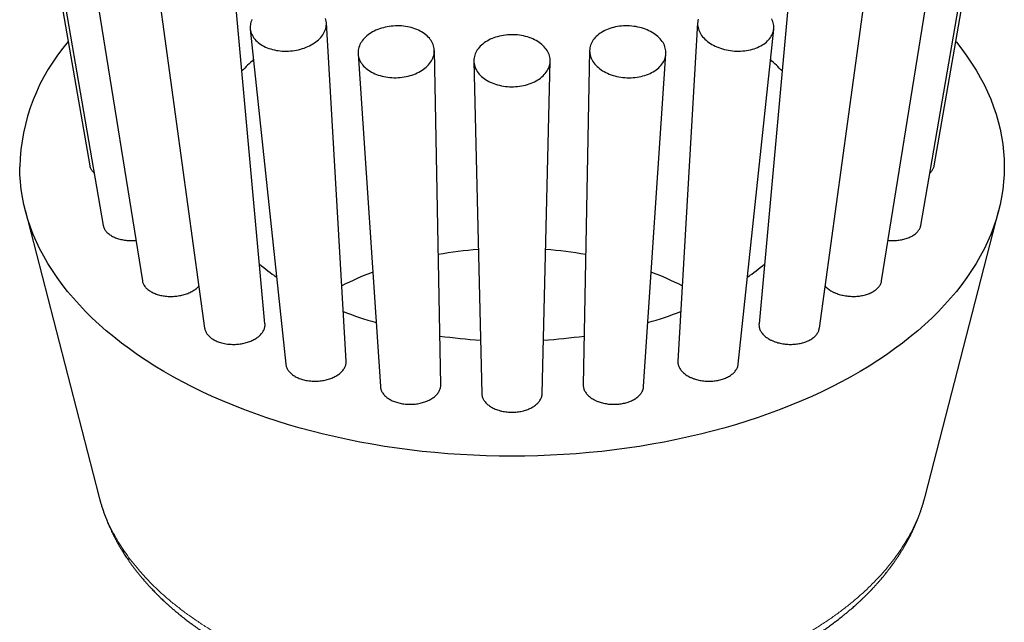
# Model space of a CAD drawing. Header units: millimetres. Extents: x 8 to 1004, y 12 to 903.
# Tile 47 of 57: x 544 to 587, y 855 to 881. Entities that reach past the tile are written whole.
import ezdxf

# ---------------------------------------------------------------- set-up
doc = ezdxf.new("R2010")
doc.units = ezdxf.units.MM

msp = doc.modelspace()

# ---------------------------------------------------------------- linework, layer by layer
at = {"color": 7, "linetype": 'Continuous', "lineweight": 30}
for p, q in [((544.383, 890.306), (547.131, 874.498)), ((584.003, 874.498), (586.751, 890.306)), ((545.048, 887.335), (547.714, 871.892)), ((583.419, 871.892), (586.085, 887.335)), ((546.997, 884.583), (549.424, 869.473)), ((581.709, 869.473), (584.136, 884.583)), ((554.779, 867.598), (553.409, 882.62)), ((577.725, 882.62), (576.354, 867.598)), ((550.098, 882.241), (552.144, 867.405)), ((578.99, 867.405), (581.036, 882.241)), ((558.326, 865.971), (557.46, 880.741)), ((573.674, 880.741), (572.808, 865.971)), ((554.138, 880.468), (555.689, 865.831)), ((575.445, 865.831), (576.995, 880.468)), ((558.846, 879.385), (559.817, 864.858)), ((562.456, 864.932), (562.176, 879.528)), ((568.958, 879.528), (568.678, 864.932)), ((571.317, 864.858), (572.288, 879.385)), ((563.901, 879.065), (564.247, 864.552)), ((566.887, 864.552), (567.233, 879.065)), ((544.309, 872.56), (547.526, 860.062)), ((583.608, 860.061), (586.825, 872.56)), ((583.605, 860.06), (583.606, 860.062))]:
    msp.add_line(p, q, dxfattribs=at)
at = {"color": 7, "linetype": 'Continuous', "lineweight": 30, "flags": 128}
for points in [[(554.211, 880.886), (554.187, 880.827), (554.167, 880.768), (554.152, 880.708), (554.141, 880.648), (554.135, 880.588), (554.135, 880.528), (554.138, 880.468), (554.147, 880.409), (554.161, 880.35), (554.179, 880.292), (554.201, 880.235), (554.229, 880.18), (554.261, 880.125), (554.297, 880.072), (554.338, 880.02), (554.383, 879.971), (554.432, 879.923), (554.485, 879.877), (554.541, 879.833), (554.602, 879.792), (554.666, 879.752), (554.733, 879.716), (554.803, 879.682), (554.876, 879.651), (554.951, 879.622), (555.029, 879.597), (555.11, 879.574), (555.192, 879.554), (555.276, 879.538), (555.362, 879.525), (555.448, 879.514), (555.536, 879.507), (555.625, 879.503), (555.714, 879.503), (555.803, 879.506), (555.892, 879.511), (555.981, 879.52), (556.07, 879.533), (556.158, 879.548), (556.244, 879.566), (556.33, 879.588), (556.413, 879.612), (556.496, 879.64), (556.576, 879.67), (556.653, 879.703), (556.729, 879.739), (556.801, 879.777), (556.871, 879.817), (556.938, 879.86), (557.001, 879.906), (557.061, 879.953), (557.117, 880.002), (557.17, 880.053), (557.218, 880.105), (557.263, 880.159), (557.303, 880.215), (557.339, 880.271), (557.37, 880.329), (557.397, 880.387), (557.419, 880.446), (557.437, 880.506), (557.45, 880.566), (557.458, 880.626), (557.461, 880.686), (557.46, 880.746), (557.453, 880.805), (557.442, 880.864), (557.427, 880.923)], [(573.699, 880.894), (573.685, 880.835), (573.677, 880.776), (573.673, 880.716), (573.674, 880.656), (573.679, 880.596), (573.69, 880.536), (573.705, 880.476), (573.725, 880.417), (573.75, 880.358), (573.779, 880.3), (573.812, 880.243), (573.85, 880.187), (573.893, 880.132)], [(573.893, 880.132), (573.939, 880.079), (573.99, 880.027), (574.044, 879.977), (574.102, 879.929), (574.164, 879.883), (574.229, 879.839), (574.297, 879.797), (574.368, 879.757), (574.442, 879.721), (574.519, 879.686), (574.598, 879.655), (574.679, 879.626), (574.762, 879.6), (574.847, 879.577), (574.933, 879.557), (575.02, 879.54), (575.108, 879.526), (575.197, 879.515), (575.286, 879.508), (575.375, 879.504), (575.465, 879.503), (575.553, 879.505), (575.642, 879.51), (575.729, 879.519), (575.815, 879.531), (575.9, 879.546), (575.983, 879.564), (576.064, 879.585), (576.144, 879.609), (576.221, 879.636), (576.295, 879.666), (576.367, 879.699), (576.435, 879.734), (576.501, 879.772), (576.563, 879.812), (576.621, 879.855), (576.676, 879.899), (576.727, 879.946), (576.774, 879.995), (576.817, 880.046), (576.855, 880.098), (576.89, 880.152), (576.919, 880.207), (576.944, 880.264), (576.965, 880.321), (576.981, 880.379), (576.992, 880.438), (576.998, 880.498), (576.999, 880.558), (576.996, 880.618), (576.988, 880.678), (576.975, 880.738), (576.958, 880.798), (576.935, 880.857), (576.908, 880.915)], [(558.9, 879.728), (558.88, 879.669), (558.864, 879.608), (558.852, 879.548), (558.846, 879.487), (558.844, 879.426), (558.848, 879.366), (558.855, 879.305), (558.868, 879.245), (558.886, 879.186), (558.908, 879.128), (558.935, 879.071), (558.966, 879.014), (559.002, 878.96), (559.042, 878.906), (559.086, 878.854), (559.135, 878.804), (559.187, 878.756), (559.243, 878.711), (559.303, 878.667), (559.366, 878.625), (559.433, 878.586), (559.503, 878.55), (559.576, 878.516), (559.651, 878.485), (559.729, 878.457), (559.809, 878.432), (559.891, 878.41), (559.975, 878.391), (560.06, 878.375), (560.147, 878.362), (560.235, 878.352), (560.323, 878.346), (560.413, 878.343), (560.502, 878.343), (560.591, 878.346), (560.681, 878.353), (560.769, 878.363), (560.857, 878.376), (560.944, 878.392), (561.03, 878.412), (561.114, 878.434), (561.196, 878.46), (561.277, 878.488), (561.355, 878.519), (561.431, 878.553), (561.504, 878.59), (561.575, 878.629), (561.642, 878.671), (561.706, 878.715), (561.766, 878.761), (561.823, 878.809), (561.876, 878.859), (561.925, 878.911), (561.971, 878.964), (562.011, 879.019), (562.048, 879.076), (562.08, 879.133), (562.108, 879.192), (562.131, 879.251), (562.149, 879.311), (562.163, 879.371), (562.171, 879.432), (562.175, 879.493), (562.175, 879.553), (562.169, 879.614), (562.159, 879.674), (562.144, 879.733), (562.124, 879.792), (562.099, 879.85), (562.07, 879.907), (562.037, 879.962), (561.999, 880.017), (561.957, 880.069), (561.91, 880.12), (561.86, 880.169), (561.805, 880.216), (561.747, 880.261), (561.686, 880.303), (561.621, 880.344), (561.552, 880.381), (561.481, 880.416), (561.407, 880.449), (561.33, 880.478), (561.251, 880.505), (561.17, 880.529), (561.087, 880.549), (561.003, 880.567), (560.916, 880.581), (560.829, 880.593), (560.741, 880.601), (560.652, 880.605), (560.563, 880.607), (560.473, 880.605), (560.384, 880.6), (560.295, 880.592), (560.207, 880.58), (560.119, 880.566), (560.033, 880.548), (559.948, 880.527), (559.865, 880.503), (559.783, 880.476), (559.704, 880.446), (559.627, 880.413), (559.552, 880.378), (559.48, 880.34), (559.411, 880.3), (559.346, 880.257), (559.284, 880.212), (559.225, 880.165), (559.17, 880.116), (559.119, 880.065), (559.072, 880.012), (559.029, 879.958), (558.99, 879.902), (558.955, 879.845), (558.926, 879.787), (558.9, 879.728)], [(563.9, 879.083), (563.903, 879.022), (563.91, 878.961), (563.922, 878.901), (563.939, 878.841), (563.96, 878.782), (563.986, 878.723), (564.017, 878.666), (564.052, 878.61), (564.091, 878.555), (564.135, 878.502), (564.183, 878.45), (564.235, 878.4), (564.29, 878.353), (564.35, 878.307), (564.412, 878.264), (564.479, 878.223), (564.548, 878.184), (564.62, 878.148), (564.695, 878.115), (564.773, 878.084), (564.852, 878.056), (564.934, 878.032), (565.018, 878.01), (565.103, 877.992), (565.19, 877.976), (565.278, 877.964), (565.366, 877.955), (565.455, 877.949), (565.545, 877.947), (565.634, 877.948), (565.723, 877.952), (565.812, 877.959), (565.9, 877.97), (565.987, 877.983), (566.073, 878), (566.158, 878.021), (566.241, 878.044), (566.322, 878.07), (566.4, 878.099), (566.476, 878.131), (566.55, 878.166), (566.621, 878.203), (566.689, 878.243), (566.753, 878.285), (566.814, 878.33), (566.872, 878.376), (566.926, 878.425), (566.975, 878.476), (567.021, 878.528), (567.063, 878.582), (567.1, 878.638), (567.133, 878.695), (567.161, 878.752), (567.185, 878.811), (567.204, 878.871), (567.218, 878.931), (567.228, 878.992), (567.233, 879.053), (567.233, 879.114), (567.228, 879.175), (567.218, 879.235), (567.204, 879.296), (567.185, 879.355), (567.161, 879.414), (567.133, 879.472), (567.1, 879.529), (567.063, 879.584), (567.021, 879.638), (566.975, 879.691), (566.926, 879.741), (566.872, 879.79), (566.814, 879.837), (566.753, 879.882), (566.689, 879.924), (566.621, 879.964), (566.55, 880.001), (566.476, 880.036), (566.4, 880.068), (566.322, 880.097), (566.241, 880.123), (566.158, 880.146), (566.073, 880.166), (565.987, 880.183), (565.9, 880.197), (565.812, 880.208), (565.723, 880.215), (565.634, 880.219), (565.545, 880.22), (565.455, 880.217), (565.366, 880.212), (565.278, 880.203), (565.19, 880.19), (565.103, 880.175), (565.018, 880.156), (564.934, 880.135), (564.852, 880.11), (564.773, 880.083), (564.695, 880.052), (564.62, 880.019), (564.548, 879.983), (564.479, 879.944), (564.412, 879.903), (564.35, 879.86), (564.29, 879.814), (564.235, 879.766), (564.183, 879.716), (564.135, 879.665), (564.091, 879.611), (564.052, 879.557), (564.017, 879.501), (563.986, 879.443), (563.96, 879.385), (563.939, 879.326), (563.922, 879.266), (563.91, 879.205), (563.903, 879.144), (563.9, 879.083)], [(569.014, 879.221), (569.039, 879.162), (569.069, 879.104), (569.104, 879.047), (569.142, 878.992), (569.185, 878.937), (569.232, 878.885), (569.284, 878.834), (569.339, 878.785), (569.397, 878.737), (569.46, 878.692), (569.525, 878.649), (569.594, 878.609), (569.666, 878.571), (569.74, 878.536), (569.817, 878.503), (569.897, 878.473), (569.978, 878.446), (570.062, 878.422), (570.147, 878.402), (570.233, 878.384), (570.32, 878.369), (570.409, 878.358), (570.498, 878.349), (570.587, 878.344), (570.677, 878.342), (570.766, 878.344), (570.855, 878.349), (570.943, 878.357), (571.03, 878.368), (571.116, 878.382), (571.201, 878.4), (571.284, 878.42), (571.365, 878.444), (571.444, 878.471), (571.521, 878.5), (571.595, 878.533), (571.666, 878.568), (571.734, 878.606), (571.799, 878.646), (571.861, 878.688), (571.919, 878.733), (571.974, 878.78), (572.024, 878.829), (572.07, 878.88), (572.113, 878.933), (572.151, 878.987), (572.184, 879.042), (572.213, 879.099), (572.238, 879.157), (572.257, 879.216), (572.273, 879.275), (572.283, 879.335), (572.288, 879.396), (572.289, 879.457), (572.285, 879.517), (572.276, 879.578), (572.263, 879.639), (572.244, 879.698), (572.221, 879.758), (572.194, 879.816), (572.162, 879.874), (572.125, 879.93), (572.084, 879.985), (572.039, 880.038), (571.99, 880.09), (571.937, 880.14), (571.88, 880.189), (571.82, 880.235), (571.756, 880.279), (571.688, 880.32), (571.618, 880.359), (571.545, 880.396), (571.469, 880.43), (571.391, 880.461), (571.31, 880.49), (571.228, 880.515), (571.144, 880.538), (571.058, 880.557), (570.971, 880.573), (570.883, 880.586), (570.794, 880.596), (570.705, 880.603), (570.616, 880.606), (570.526, 880.606), (570.437, 880.603), (570.349, 880.597), (570.261, 880.587), (570.174, 880.575), (570.089, 880.559), (570.005, 880.539), (569.923, 880.517), (569.843, 880.492), (569.765, 880.464), (569.689, 880.433), (569.617, 880.399), (569.547, 880.363), (569.48, 880.324), (569.417, 880.282), (569.357, 880.239), (569.301, 880.193), (569.248, 880.145), (569.2, 880.095), (569.156, 880.043), (569.115, 879.99), (569.08, 879.935), (569.048, 879.879), (569.022, 879.821), (568.999, 879.763), (568.982, 879.704), (568.969, 879.644), (568.961, 879.584), (568.958, 879.523), (568.96, 879.462), (568.966, 879.401), (568.977, 879.341), (568.993, 879.281), (569.014, 879.221)], [(584.946, 879.923), (584.972, 879.891), (585.208, 879.591), (585.43, 879.287), (585.639, 878.979), (585.834, 878.669), (586.015, 878.356), (586.182, 878.04), (586.334, 877.721), (586.473, 877.401), (586.597, 877.078), (586.707, 876.754), (586.802, 876.428), (586.883, 876.1), (586.949, 875.772), (587.001, 875.442), (587.037, 875.112), (587.06, 874.781), (587.067, 874.451), (587.06, 874.12), (587.037, 873.789), (587.001, 873.459), (586.949, 873.13), (586.883, 872.801), (586.802, 872.474), (586.707, 872.148), (586.597, 871.823), (586.473, 871.5), (586.334, 871.18), (586.182, 870.861), (586.015, 870.545), (585.834, 870.232), (585.639, 869.922), (585.43, 869.614), (585.208, 869.311), (584.972, 869.01), (584.724, 868.713), (584.461, 868.421), (584.186, 868.132), (583.899, 867.848), (583.598, 867.568), (583.286, 867.293), (582.961, 867.023), (582.624, 866.757), (582.276, 866.498), (581.916, 866.243), (581.545, 865.995), (581.162, 865.752), (580.77, 865.515), (580.367, 865.284), (579.953, 865.059), (579.53, 864.841), (579.097, 864.63), (578.655, 864.425), (578.204, 864.227), (577.745, 864.036), (577.277, 863.852), (576.801, 863.675), (576.317, 863.506), (575.826, 863.345), (575.328, 863.191), (574.823, 863.044), (574.312, 862.906), (573.795, 862.775), (573.272, 862.653), (572.744, 862.538), (572.211, 862.432), (571.673, 862.334), (571.132, 862.244), (570.586, 862.162), (570.037, 862.089), (569.485, 862.025), (568.93, 861.969), (568.373, 861.921), (567.814, 861.882), (567.254, 861.852), (566.692, 861.831), (566.13, 861.818), (565.567, 861.813), (565.004, 861.818), (564.442, 861.831), (563.88, 861.852), (563.32, 861.882), (562.761, 861.921), (562.204, 861.969), (561.649, 862.025), (561.097, 862.089), (560.548, 862.162), (560.002, 862.244), (559.461, 862.334), (558.923, 862.432), (558.39, 862.538), (557.862, 862.653), (557.339, 862.775), (556.822, 862.906), (556.311, 863.044), (555.806, 863.191), (555.308, 863.345), (554.817, 863.506), (554.333, 863.675), (553.857, 863.852), (553.389, 864.036), (552.93, 864.227), (552.479, 864.425), (552.037, 864.63), (551.604, 864.841), (551.181, 865.059), (550.767, 865.284), (550.364, 865.515), (549.971, 865.752), (549.589, 865.995), (549.218, 866.243), (548.858, 866.498), (548.51, 866.757), (548.173, 867.023), (547.848, 867.293), (547.535, 867.568), (547.235, 867.848), (546.947, 868.132), (546.672, 868.421), (546.41, 868.713), (546.161, 869.01), (545.926, 869.311), (545.703, 869.614), (545.495, 869.922), (545.3, 870.232), (545.119, 870.545), (544.952, 870.861), (544.8, 871.18), (544.661, 871.5), (544.537, 871.823), (544.427, 872.148), (544.332, 872.474), (544.251, 872.801), (544.185, 873.13), (544.133, 873.459), (544.096, 873.789), (544.074, 874.12), (544.067, 874.451), (544.067, 874.451)]]:
    msp.add_lwpolyline(points, dxfattribs=at)
at = {"color": 7, "linetype": 'Continuous', "lineweight": 30}
for centre, radius, start, end in [((552.765, 874.228), 8.7, 139.1065, 178.5312), ((560.057, 872.674), 8.664, 131.8126, 136.496), ((571.077, 872.674), 8.664, 43.504, 48.1874), ((565.502, 852.529), 18.363, 94.3882, 99.8944), ((565.632, 852.529), 18.363, 80.1056, 85.6118), ((561.197, 878.215), 10.419, 230.3036, 235.4355), ((569.937, 878.215), 10.419, 304.5645, 309.6964), ((564.006, 857.777), 12.89, 110.5415, 117.1025), ((567.183, 857.903), 12.753, 62.8621, 69.494), ((564.493, 884.609), 17.641, 249.0984, 253.9977), ((566.641, 884.609), 17.641, 286.0023, 290.9016), ((565.522, 889.12), 22.275, 261.9807, 266.5742), ((565.605, 889.184), 22.339, 273.4325, 278.0126)]:
    msp.add_arc(centre, radius, start, end, dxfattribs=at)
for points, knots in [([(547.132, 874.498), (547.134, 874.488), (547.138, 874.451), (547.153, 874.415), (547.164, 874.389)], [0, 0, 0, 0, 0.272717, 1, 1, 1, 1]), ([(547.164, 874.389), (547.173, 874.368), (547.193, 874.328), (547.234, 874.269), (547.276, 874.219), (547.308, 874.189), (547.32, 874.178)], [0, 0, 0, 0, 0.273089, 0.546178, 0.827214, 1, 1, 1, 1]), ([(583.814, 874.178), (583.823, 874.186), (583.851, 874.211), (583.891, 874.258), (583.934, 874.317), (583.967, 874.379), (583.991, 874.439), (583.999, 874.479), (584.003, 874.498)], [0, 0, 0, 0, 0.082853, 0.268342, 0.459248, 0.650153, 0.83516, 1, 1, 1, 1]), ([(547.715, 871.892), (547.719, 871.872), (547.728, 871.83), (547.752, 871.767), (547.786, 871.704), (547.828, 871.645), (547.879, 871.588), (547.938, 871.534), (548.006, 871.483), (548.079, 871.436), (548.16, 871.394), (548.247, 871.355), (548.34, 871.322), (548.437, 871.293), (548.538, 871.27), (548.643, 871.252), (548.752, 871.239), (548.861, 871.232), (548.972, 871.231), (549.065, 871.234), (549.122, 871.24), (549.14, 871.241)], [0, 0, 0, 0, 0.050198, 0.105087, 0.159976, 0.213315, 0.266654, 0.321542, 0.37643, 0.429792, 0.483155, 0.538062, 0.592968, 0.646444, 0.69992, 0.754941, 0.809962, 0.863583, 0.917204, 0.972377, 1, 1, 1, 1]), ([(581.993, 871.241), (582.022, 871.239), (582.088, 871.233), (582.193, 871.231), (582.305, 871.234), (582.414, 871.243), (582.521, 871.257), (582.627, 871.277), (582.727, 871.302), (582.824, 871.332), (582.915, 871.367), (583.001, 871.407), (583.079, 871.451), (583.151, 871.499), (583.216, 871.551), (583.273, 871.607), (583.321, 871.665), (583.36, 871.726), (583.391, 871.788), (583.41, 871.844), (583.416, 871.879), (583.418, 871.892)], [0, 0, 0, 0, 0.042164, 0.097272, 0.152787, 0.206343, 0.260861, 0.315379, 0.370892, 0.424353, 0.478775, 0.533197, 0.588614, 0.641931, 0.696206, 0.750481, 0.805749, 0.858942, 0.913088, 0.967235, 1, 1, 1, 1]), ([(549.426, 869.473), (549.426, 869.466), (549.429, 869.438), (549.445, 869.388), (549.471, 869.324), (549.507, 869.261), (549.552, 869.201), (549.605, 869.143), (549.666, 869.089), (549.735, 869.038), (549.811, 868.992), (549.894, 868.949), (549.981, 868.911), (550.076, 868.878), (550.175, 868.85), (550.277, 868.827), (550.382, 868.81), (550.491, 868.798), (550.601, 868.792), (550.712, 868.792), (550.823, 868.797), (550.934, 868.808), (551.044, 868.825), (551.151, 868.847), (551.255, 868.874), (551.357, 868.907), (551.454, 868.945), (551.545, 868.987), (551.63, 869.034), (551.71, 869.085), (551.783, 869.14), (551.844, 869.193), (551.876, 869.229), (551.891, 869.245)], [0, 0, 0, 0, 0.009634, 0.042227, 0.075047, 0.108579, 0.142359, 0.174952, 0.207772, 0.241306, 0.275087, 0.307674, 0.340486, 0.37401, 0.40778, 0.440414, 0.473274, 0.506845, 0.540662, 0.573381, 0.606327, 0.639985, 0.67389, 0.706691, 0.739719, 0.773463, 0.807455, 0.840297, 0.873367, 0.907157, 0.941195, 0.974021, 1, 1, 1, 1]), ([(579.715, 868.932), (579.747, 868.92), (579.811, 868.895), (579.913, 868.865), (580.019, 868.839), (580.128, 868.818), (580.238, 868.804), (580.349, 868.795), (580.461, 868.791), (580.573, 868.794), (580.683, 868.802), (580.79, 868.816), (580.896, 868.835), (580.998, 868.86), (581.095, 868.89), (581.186, 868.925), (581.273, 868.965), (581.354, 869.01), (581.427, 869.058), (581.492, 869.11), (581.551, 869.166), (581.601, 869.225), (581.642, 869.286), (581.674, 869.349), (581.698, 869.411), (581.705, 869.453), (581.709, 869.473)], [0, 0, 0, 0, 0.041293, 0.082873, 0.125357, 0.168153, 0.209446, 0.251026, 0.293513, 0.336313, 0.377561, 0.419096, 0.461539, 0.504297, 0.545439, 0.586869, 0.629203, 0.671852, 0.712889, 0.754212, 0.796436, 0.838972, 0.879956, 0.921224, 0.963388, 1, 1, 1, 1]), ([(579.243, 869.245), (579.255, 869.232), (579.284, 869.199), (579.341, 869.148), (579.412, 869.093), (579.498, 869.037), (579.598, 868.982), (579.676, 868.948), (579.715, 868.932)], [0, 0, 0, 0, 0.103319, 0.264019, 0.428197, 0.593577, 0.795663, 1, 1, 1, 1]), ([(552.145, 867.405), (552.146, 867.399), (552.149, 867.37), (552.163, 867.32), (552.188, 867.254), (552.223, 867.189), (552.267, 867.127), (552.319, 867.068), (552.379, 867.013), (552.447, 866.96), (552.522, 866.911), (552.604, 866.867), (552.691, 866.828), (552.784, 866.793), (552.891, 866.761), (553.01, 866.732), (553.099, 866.72), (553.143, 866.713)], [0, 0, 0, 0, 0.01909, 0.085815, 0.153006, 0.221665, 0.290833, 0.357378, 0.424387, 0.492858, 0.561835, 0.62826, 0.695147, 0.763489, 0.832333, 0.915709, 1, 1, 1, 1]), ([(553.143, 866.713), (553.179, 866.709), (553.25, 866.702), (553.361, 866.697), (553.473, 866.698), (553.585, 866.705), (553.695, 866.717), (553.803, 866.735), (553.91, 866.759), (554.013, 866.788), (554.112, 866.822), (554.206, 866.861), (554.296, 866.905), (554.38, 866.953), (554.457, 867.005), (554.526, 867.061), (554.589, 867.12), (554.643, 867.183), (554.689, 867.247), (554.726, 867.313), (554.754, 867.381), (554.773, 867.45), (554.781, 867.519), (554.783, 867.568), (554.779, 867.594), (554.779, 867.598)], [0, 0, 0, 0, 0.044298, 0.088904, 0.134482, 0.180396, 0.224693, 0.269298, 0.314868, 0.360772, 0.405156, 0.449847, 0.495506, 0.5415, 0.585952, 0.630712, 0.676446, 0.722516, 0.766961, 0.811714, 0.857444, 0.903512, 0.947881, 0.99256, 1, 1, 1, 1]), ([(576.355, 867.598), (576.354, 867.593), (576.351, 867.565), (576.353, 867.514), (576.362, 867.445), (576.381, 867.376), (576.41, 867.309), (576.447, 867.244), (576.493, 867.179), (576.548, 867.117), (576.61, 867.059), (576.68, 867.003), (576.757, 866.951), (576.849, 866.898), (576.955, 866.847), (577.037, 866.818), (577.078, 866.803)], [0, 0, 0, 0, 0.016343, 0.088066, 0.161342, 0.235153, 0.30654, 0.378422, 0.451859, 0.525833, 0.597383, 0.669429, 0.743037, 0.817184, 0.90808, 1, 1, 1, 1]), ([(577.078, 866.803), (577.111, 866.792), (577.178, 866.771), (577.282, 866.745), (577.391, 866.724), (577.501, 866.709), (577.612, 866.7), (577.723, 866.697), (577.835, 866.699), (577.946, 866.707), (578.054, 866.721), (578.158, 866.74), (578.261, 866.766), (578.359, 866.796), (578.452, 866.831), (578.538, 866.871), (578.62, 866.916), (578.694, 866.965), (578.761, 867.018), (578.82, 867.074), (578.872, 867.133), (578.915, 867.195), (578.949, 867.259), (578.973, 867.325), (578.986, 867.374), (578.988, 867.401), (578.989, 867.405)], [0, 0, 0, 0, 0.042509, 0.085312, 0.129045, 0.173099, 0.215608, 0.258413, 0.302152, 0.346214, 0.388641, 0.431364, 0.47502, 0.518999, 0.561317, 0.60393, 0.647472, 0.691335, 0.733596, 0.776151, 0.81963, 0.863429, 0.905713, 0.948291, 0.99179, 1, 1, 1, 1]), ([(555.689, 865.831), (555.692, 865.811), (555.698, 865.767), (555.718, 865.701), (555.748, 865.635), (555.786, 865.571), (555.834, 865.509), (555.889, 865.45), (555.953, 865.394), (556.023, 865.342), (556.102, 865.294), (556.187, 865.25), (556.276, 865.212), (556.371, 865.178), (556.471, 865.149), (556.584, 865.124), (556.709, 865.104), (556.8, 865.097), (556.845, 865.094)], [0, 0, 0, 0, 0.054752, 0.117127, 0.177195, 0.237683, 0.299492, 0.36176, 0.421667, 0.481991, 0.543634, 0.605732, 0.6655, 0.725683, 0.787178, 0.849126, 0.924149, 1, 1, 1, 1]), ([(556.845, 865.094), (556.882, 865.092), (556.954, 865.089), (557.065, 865.092), (557.177, 865.1), (557.287, 865.114), (557.394, 865.134), (557.499, 865.159), (557.601, 865.19), (557.699, 865.225), (557.791, 865.266), (557.877, 865.311), (557.958, 865.361), (558.032, 865.415), (558.099, 865.472), (558.157, 865.532), (558.209, 865.595), (558.251, 865.661), (558.284, 865.728), (558.308, 865.796), (558.323, 865.866), (558.329, 865.925), (558.326, 865.96), (558.325, 865.971)], [0, 0, 0, 0, 0.047827, 0.095986, 0.145195, 0.194767, 0.242593, 0.290751, 0.339952, 0.389512, 0.437436, 0.485692, 0.534992, 0.584653, 0.632678, 0.681036, 0.730445, 0.780216, 0.828269, 0.876655, 0.926096, 0.975902, 1, 1, 1, 1]), ([(572.809, 865.971), (572.808, 865.962), (572.805, 865.93), (572.81, 865.875), (572.823, 865.805), (572.846, 865.736), (572.878, 865.669), (572.919, 865.604), (572.969, 865.54), (573.027, 865.479), (573.092, 865.422), (573.165, 865.368), (573.245, 865.317), (573.34, 865.267), (573.449, 865.219), (573.533, 865.191), (573.575, 865.177)], [0, 0, 0, 0, 0.0279203, 0.0988042, 0.1712227, 0.2441706, 0.3147311, 0.3857803, 0.4583698, 0.5314912, 0.6021583, 0.6733158, 0.7460208, 0.8192607, 0.9091208, 1, 1, 1, 1]), ([(573.575, 865.177), (573.608, 865.168), (573.675, 865.148), (573.781, 865.125), (573.89, 865.108), (574.001, 865.096), (574.112, 865.09), (574.223, 865.09), (574.334, 865.096), (574.444, 865.107), (574.551, 865.125), (574.654, 865.147), (574.755, 865.176), (574.851, 865.209), (574.941, 865.247), (575.025, 865.29), (575.104, 865.338), (575.175, 865.39), (575.239, 865.445), (575.295, 865.503), (575.343, 865.564), (575.383, 865.629), (575.413, 865.694), (575.434, 865.761), (575.444, 865.807), (575.445, 865.831), (575.445, 865.831)], [0, 0, 0, 0, 0.042779, 0.085855, 0.129865, 0.174199, 0.216979, 0.260056, 0.304074, 0.348417, 0.391113, 0.434107, 0.478038, 0.522294, 0.564924, 0.607851, 0.651711, 0.695893, 0.738536, 0.781475, 0.825345, 0.869535, 0.912264, 0.955288, 0.999244, 1, 1, 1, 1]), ([(559.818, 864.858), (559.818, 864.848), (559.82, 864.815), (559.832, 864.759), (559.854, 864.69), (559.886, 864.623), (559.927, 864.559), (559.976, 864.497), (560.034, 864.437), (560.1, 864.381), (560.173, 864.329), (560.252, 864.282), (560.339, 864.238), (560.431, 864.199), (560.527, 864.166), (560.628, 864.137), (560.733, 864.114), (560.85, 864.096), (560.978, 864.082), (561.07, 864.081), (561.116, 864.08)], [0, 0, 0, 0, 0.024114, 0.079453, 0.135998, 0.192961, 0.247859, 0.303141, 0.359629, 0.416536, 0.471303, 0.526451, 0.582804, 0.639575, 0.694196, 0.749197, 0.805398, 0.862014, 0.930627, 1, 1, 1, 1]), ([(561.116, 864.08), (561.152, 864.081), (561.225, 864.082), (561.335, 864.091), (561.445, 864.105), (561.553, 864.126), (561.656, 864.151), (561.756, 864.182), (561.853, 864.219), (561.944, 864.26), (562.028, 864.306), (562.107, 864.356), (562.179, 864.41), (562.244, 864.468), (562.301, 864.528), (562.349, 864.591), (562.389, 864.658), (562.42, 864.726), (562.442, 864.794), (562.455, 864.863), (562.455, 864.909), (562.456, 864.932)], [0, 0, 0, 0, 0.05172, 0.103801, 0.157015, 0.210622, 0.262342, 0.31442, 0.367627, 0.421223, 0.473043, 0.525222, 0.57853, 0.632228, 0.68418, 0.736492, 0.789938, 0.843777, 0.895799, 0.948183, 1, 1, 1, 1]), ([(568.679, 864.932), (568.679, 864.925), (568.677, 864.895), (568.683, 864.841), (568.698, 864.771), (568.723, 864.703), (568.757, 864.636), (568.8, 864.57), (568.851, 864.507), (568.911, 864.448), (568.978, 864.391), (569.053, 864.338), (569.142, 864.285), (569.246, 864.233), (569.326, 864.202), (569.367, 864.187)], [0, 0, 0, 0, 0.0224964, 0.101115, 0.1803091, 0.2568827, 0.3339872, 0.412766, 0.4921234, 0.5687473, 0.6459038, 0.7247415, 0.8041608, 0.9015273, 1, 1, 1, 1]), ([(569.367, 864.187), (569.399, 864.176), (569.464, 864.155), (569.568, 864.129), (569.675, 864.108), (569.784, 864.092), (569.894, 864.083), (570.005, 864.079), (570.117, 864.081), (570.228, 864.089), (570.336, 864.103), (570.441, 864.122), (570.545, 864.148), (570.645, 864.178), (570.739, 864.213), (570.828, 864.254), (570.912, 864.299), (570.989, 864.348), (571.059, 864.402), (571.121, 864.458), (571.176, 864.518), (571.222, 864.581), (571.26, 864.646), (571.288, 864.713), (571.307, 864.782), (571.317, 864.831), (571.317, 864.856), (571.317, 864.858)], [0, 0, 0, 0, 0.040802, 0.081887, 0.123864, 0.16615, 0.206952, 0.248039, 0.290021, 0.332314, 0.373054, 0.414076, 0.455992, 0.498217, 0.538936, 0.579937, 0.621827, 0.664025, 0.704799, 0.745856, 0.7878, 0.830052, 0.870931, 0.912092, 0.954145, 0.996505, 1, 1, 1, 1]), ([(564.247, 864.552), (564.249, 864.529), (564.251, 864.482), (564.267, 864.413), (564.292, 864.345), (564.326, 864.278), (564.369, 864.213), (564.421, 864.151), (564.48, 864.092), (564.548, 864.035), (564.623, 863.983), (564.704, 863.935), (564.791, 863.892), (564.885, 863.853), (564.991, 863.817), (565.112, 863.784), (565.201, 863.768), (565.246, 863.76)], [0, 0, 0, 0, 0.064548, 0.127998, 0.19189, 0.257171, 0.322933, 0.386368, 0.45071, 0.515514, 0.581267, 0.644813, 0.708805, 0.773489, 0.839122, 0.91911, 1, 1, 1, 1]), ([(565.246, 863.76), (565.282, 863.755), (565.353, 863.745), (565.462, 863.737), (565.574, 863.734), (565.686, 863.738), (565.796, 863.747), (565.904, 863.762), (566.01, 863.782), (566.114, 863.809), (566.213, 863.84), (566.307, 863.876), (566.396, 863.918), (566.48, 863.964), (566.557, 864.014), (566.627, 864.068), (566.69, 864.126), (566.744, 864.187), (566.791, 864.251), (566.828, 864.316), (566.857, 864.384), (566.876, 864.454), (566.886, 864.51), (566.886, 864.542), (566.886, 864.552)], [0, 0, 0, 0, 0.045816, 0.091951, 0.139089, 0.186573, 0.232556, 0.27886, 0.325661, 0.373145, 0.419147, 0.465471, 0.512291, 0.55979, 0.605891, 0.652312, 0.699231, 0.746829, 0.793055, 0.839603, 0.88665, 0.93438, 0.9807, 1, 1, 1, 1]), ([(547.526, 860.061), (547.531, 860.04), (547.541, 860.002), (547.555, 859.951), (547.566, 859.912), (547.575, 859.879), (547.584, 859.848), (547.593, 859.817), (547.606, 859.772), (547.624, 859.713), (547.646, 859.641), (547.67, 859.566), (547.695, 859.49), (547.72, 859.415), (547.746, 859.343), (547.775, 859.262), (547.81, 859.167), (547.849, 859.068), (547.888, 858.971), (547.928, 858.875), (547.97, 858.778), (548.008, 858.692), (548.042, 858.62), (548.069, 858.561), (548.096, 858.505), (548.12, 858.455), (548.142, 858.411), (548.16, 858.375), (548.176, 858.343), (548.192, 858.311), (548.211, 858.276), (548.232, 858.235), (548.254, 858.193), (548.277, 858.149), (548.302, 858.104), (548.329, 858.055), (548.358, 858.003), (548.387, 857.952), (548.416, 857.901), (548.444, 857.853), (548.472, 857.805), (548.5, 857.759), (548.536, 857.699), (548.581, 857.626), (548.637, 857.539), (548.694, 857.451), (548.754, 857.36), (548.818, 857.267), (548.874, 857.186), (548.921, 857.121), (548.955, 857.074), (548.99, 857.026), (549.025, 856.978), (549.063, 856.928), (549.1, 856.879), (549.138, 856.83), (549.18, 856.776), (549.225, 856.719), (549.271, 856.662), (549.313, 856.61), (549.352, 856.563), (549.391, 856.516), (549.434, 856.465), (549.482, 856.408), (549.533, 856.35), (549.582, 856.294), (549.631, 856.239), (549.679, 856.186), (549.723, 856.137), (549.769, 856.088), (549.822, 856.031), (549.887, 855.963), (549.96, 855.887), (550.04, 855.806), (550.123, 855.724), (550.205, 855.643), (550.286, 855.566), (550.358, 855.498), (550.422, 855.438), (550.479, 855.386), (550.533, 855.338), (550.583, 855.293), (550.631, 855.25), (550.678, 855.209), (550.731, 855.163), (550.78, 855.121), (550.824, 855.084), (550.859, 855.053), (550.897, 855.021), (550.938, 854.988), (550.979, 854.954), (551.018, 854.922), (551.051, 854.895), (551.077, 854.874), (551.095, 854.859), (551.116, 854.842), (551.145, 854.819), (551.186, 854.787), (551.236, 854.747), (551.299, 854.698), (551.374, 854.641), (551.46, 854.576), (551.549, 854.509), (551.642, 854.441), (551.739, 854.371), (551.823, 854.312), (551.893, 854.263), (551.944, 854.227), (551.989, 854.196), (552.026, 854.171), (552.055, 854.152), (552.077, 854.136), (552.098, 854.123), (552.124, 854.105), (552.159, 854.081), (552.205, 854.051), (552.259, 854.015), (552.321, 853.975), (552.415, 853.915), (552.536, 853.838), (552.682, 853.747), (552.825, 853.661), (552.953, 853.585), (553.066, 853.52), (553.159, 853.466), (553.244, 853.418), (553.318, 853.377), (553.383, 853.341), (553.448, 853.305), (553.518, 853.267), (553.597, 853.225), (553.691, 853.175), (553.801, 853.118), (553.929, 853.053), (554.069, 852.982), (554.192, 852.922), (554.293, 852.873), (554.37, 852.837), (554.449, 852.799), (554.531, 852.761), (554.615, 852.722), (554.698, 852.684), (554.777, 852.649), (554.846, 852.618), (554.906, 852.592), (554.957, 852.569), (554.998, 852.551), (555.031, 852.537), (555.056, 852.526), (555.086, 852.513), (555.127, 852.496), (555.184, 852.472), (555.251, 852.444), (555.358, 852.399), (555.507, 852.338), (555.702, 852.261), (555.911, 852.18), (556.131, 852.098), (556.36, 852.015), (556.597, 851.932), (556.795, 851.865), (556.952, 851.814), (557.061, 851.778), (557.165, 851.745), (557.258, 851.716), (557.332, 851.693), (557.39, 851.675), (557.433, 851.662), (557.467, 851.652), (557.493, 851.644), (557.52, 851.636), (557.556, 851.625), (557.607, 851.61), (557.671, 851.592), (557.744, 851.57), (557.842, 851.542), (557.964, 851.508), (558.112, 851.467), (558.275, 851.423), (558.452, 851.377), (558.644, 851.328), (558.848, 851.278), (559.064, 851.227), (559.293, 851.175), (559.537, 851.122), (559.795, 851.069), (560.091, 851.01), (560.42, 850.949), (560.775, 850.888), (561.132, 850.832), (561.49, 850.78), (561.849, 850.732), (562.2, 850.69), (562.544, 850.653), (562.907, 850.618), (563.29, 850.587), (563.689, 850.559), (564.074, 850.537), (564.445, 850.521), (564.776, 850.511), (565.071, 850.505), (565.331, 850.502), (565.587, 850.501), (565.842, 850.502), (566.193, 850.507), (566.64, 850.519), (567.183, 850.543), (567.726, 850.577), (568.269, 850.621), (568.812, 850.676), (569.297, 850.733), (569.729, 850.792), (570.112, 850.849), (570.507, 850.913), (570.911, 850.985), (571.327, 851.066), (571.751, 851.155), (572.095, 851.233), (572.356, 851.295), (572.529, 851.338), (572.694, 851.38), (572.848, 851.42), (572.988, 851.458), (573.114, 851.492), (573.225, 851.523), (573.32, 851.55), (573.401, 851.574), (573.471, 851.594), (573.53, 851.611), (573.581, 851.626), (573.624, 851.639), (573.663, 851.651), (573.705, 851.664), (573.755, 851.679), (573.815, 851.697), (573.886, 851.719), (573.966, 851.744), (574.057, 851.773), (574.159, 851.806), (574.274, 851.844), (574.4, 851.886), (574.533, 851.931), (574.667, 851.977), (574.799, 852.024), (574.937, 852.074), (575.083, 852.128), (575.234, 852.185), (575.379, 852.24), (575.519, 852.295), (575.652, 852.349), (575.765, 852.395), (575.855, 852.432), (575.922, 852.46), (575.982, 852.485), (576.038, 852.509), (576.097, 852.534), (576.161, 852.562), (576.261, 852.606), (576.396, 852.666), (576.568, 852.744), (576.748, 852.829), (576.932, 852.917), (577.119, 853.009), (577.268, 853.085), (577.383, 853.144), (577.462, 853.186), (577.54, 853.227), (577.613, 853.266), (577.677, 853.301), (577.731, 853.33), (577.77, 853.351), (577.796, 853.366), (577.816, 853.377), (577.84, 853.39), (577.873, 853.408), (577.914, 853.432), (577.965, 853.46), (578.023, 853.494), (578.086, 853.53), (578.174, 853.581), (578.281, 853.644), (578.404, 853.718), (578.513, 853.785), (578.609, 853.845), (578.693, 853.898), (578.768, 853.946), (578.836, 853.99), (578.897, 854.03), (578.953, 854.067), (579.005, 854.102), (579.059, 854.138), (579.12, 854.179), (579.19, 854.227), (579.266, 854.28), (579.348, 854.338), (579.433, 854.399), (579.522, 854.463), (579.61, 854.528), (579.695, 854.591), (579.779, 854.655), (579.862, 854.719), (579.942, 854.782), (580.014, 854.839), (580.078, 854.891), (580.139, 854.941), (580.203, 854.993), (580.266, 855.046), (580.33, 855.1), (580.393, 855.155), (580.462, 855.214), (580.527, 855.271), (580.584, 855.322), (580.627, 855.361), (580.661, 855.392), (580.687, 855.415), (580.71, 855.436), (580.735, 855.46), (580.766, 855.489), (580.804, 855.525), (580.847, 855.565), (580.911, 855.626), (580.994, 855.706), (581.076, 855.788), (581.138, 855.851), (581.181, 855.895), (581.22, 855.935), (581.251, 855.967), (581.275, 855.993), (581.295, 856.014), (581.318, 856.038), (581.346, 856.067), (581.379, 856.103), (581.415, 856.142), (581.451, 856.182), (581.486, 856.22), (581.518, 856.256), (581.553, 856.296), (581.591, 856.338), (581.629, 856.383), (581.661, 856.419), (581.686, 856.449), (581.707, 856.473), (581.725, 856.495), (581.743, 856.516), (581.763, 856.541), (581.788, 856.57), (581.817, 856.605), (581.857, 856.655), (581.904, 856.713), (581.954, 856.777), (581.998, 856.833), (582.036, 856.882), (582.065, 856.921), (582.088, 856.951), (582.106, 856.974), (582.121, 856.996), (582.137, 857.016), (582.154, 857.04), (582.177, 857.071), (582.205, 857.111), (582.238, 857.156), (582.27, 857.202), (582.302, 857.247), (582.332, 857.291), (582.361, 857.333), (582.389, 857.375), (582.416, 857.415), (582.441, 857.452), (582.462, 857.485), (582.48, 857.512), (582.499, 857.542), (582.522, 857.578), (582.551, 857.625), (582.585, 857.679), (582.618, 857.733), (582.65, 857.786), (582.679, 857.834), (582.704, 857.877), (582.728, 857.919), (582.755, 857.966), (582.788, 858.023), (582.824, 858.088), (582.86, 858.156), (582.9, 858.23), (582.941, 858.31), (582.985, 858.396), (583.019, 858.466), (583.045, 858.52), (583.064, 858.559), (583.081, 858.596), (583.097, 858.631), (583.114, 858.667), (583.132, 858.707), (583.152, 858.753), (583.174, 858.801), (583.195, 858.85), (583.214, 858.896), (583.235, 858.946), (583.257, 858.999), (583.279, 859.053), (583.299, 859.104), (583.319, 859.156), (583.339, 859.209), (583.361, 859.267), (583.382, 859.327), (583.405, 859.39), (583.426, 859.451), (583.447, 859.513), (583.468, 859.578), (583.489, 859.645), (583.509, 859.709), (583.524, 859.758), (583.534, 859.793), (583.541, 859.817), (583.549, 859.844), (583.557, 859.873), (583.567, 859.908), (583.579, 859.95), (583.593, 860.002), (583.603, 860.04), (583.608, 860.061)], [0, 0, 0, 0, 0.0016582, 0.0030586, 0.0042124, 0.0051788, 0.0059731, 0.006786, 0.0077515, 0.0097583, 0.0118505, 0.013838, 0.0162425, 0.0183574, 0.0203212, 0.0224813, 0.0254799, 0.0285965, 0.0312928, 0.034118, 0.0371024, 0.0400777, 0.0418643, 0.0437091, 0.0454205, 0.0469832, 0.0483434, 0.0494592, 0.0503267, 0.0512884, 0.0523965, 0.0536507, 0.0550542, 0.0563523, 0.0577698, 0.0593068, 0.060963, 0.062652, 0.0641765, 0.0657603, 0.0672652, 0.068749, 0.0702132, 0.0730126, 0.0758041, 0.078667, 0.081626, 0.0847282, 0.0878865, 0.0896842, 0.0911958, 0.0926811, 0.0944531, 0.096047, 0.0977507, 0.099435, 0.1010966, 0.1032207, 0.1052637, 0.107061, 0.1085964, 0.1101038, 0.1119087, 0.1140115, 0.1160317, 0.1180199, 0.119976, 0.1218949, 0.123648, 0.1251805, 0.1272633, 0.1297161, 0.1325814, 0.13556, 0.138613, 0.1416768, 0.1445482, 0.1472121, 0.1493594, 0.1512934, 0.1530883, 0.1549363, 0.1564326, 0.1579682, 0.1597065, 0.1617814, 0.1628851, 0.1640648, 0.1653203, 0.1666517, 0.168048, 0.1692898, 0.1704454, 0.1712679, 0.1717685, 0.1722302, 0.1732653, 0.1745706, 0.1761458, 0.1779909, 0.1805173, 0.1831831, 0.1859309, 0.1887604, 0.1916718, 0.1946649, 0.1962984, 0.1978601, 0.1991828, 0.2002634, 0.2011021, 0.2016989, 0.2022194, 0.2028956, 0.2039686, 0.2052901, 0.20686, 0.2086781, 0.2106072, 0.2148173, 0.2188952, 0.2228409, 0.2266274, 0.2294022, 0.2319231, 0.23419, 0.2361582, 0.2377961, 0.2394029, 0.2412422, 0.2433138, 0.2456176, 0.2485661, 0.2518241, 0.2553915, 0.2592682, 0.2611092, 0.2630126, 0.2649782, 0.267006, 0.269096, 0.2712088, 0.2731256, 0.2748132, 0.2762714, 0.2775005, 0.2785003, 0.2792711, 0.2798149, 0.2803698, 0.2814139, 0.2827833, 0.284439, 0.2861812, 0.2904464, 0.2950258, 0.2999181, 0.3050182, 0.3102583, 0.3156383, 0.3211582, 0.3236258, 0.3261203, 0.3284798, 0.3305243, 0.3322537, 0.3333917, 0.3343353, 0.3350845, 0.3356393, 0.3360319, 0.3368777, 0.3379965, 0.3393883, 0.341035, 0.3428308, 0.3457474, 0.3489562, 0.352457, 0.3562499, 0.3603347, 0.3647113, 0.3692446, 0.3740535, 0.3791378, 0.3844976, 0.3901295, 0.3975434, 0.4047931, 0.411879, 0.4192891, 0.4265112, 0.4335455, 0.440392, 0.4470509, 0.4552546, 0.4631547, 0.4707514, 0.4780449, 0.4850353, 0.4903153, 0.4954083, 0.5004071, 0.5054135, 0.5104276, 0.5210888, 0.5317851, 0.5425167, 0.5532838, 0.5640867, 0.574929, 0.5824166, 0.5901732, 0.598199, 0.6064943, 0.6150592, 0.6238939, 0.6329988, 0.6367084, 0.6404538, 0.64402, 0.6473069, 0.6503145, 0.6530425, 0.6554911, 0.65749, 0.6592539, 0.6607829, 0.6620769, 0.6631358, 0.664105, 0.6648766, 0.6657497, 0.6668475, 0.6681734, 0.6697273, 0.6715094, 0.6735196, 0.675758, 0.6783477, 0.6811881, 0.6842588, 0.6873243, 0.6903172, 0.6932376, 0.6968495, 0.7003438, 0.7037205, 0.7069796, 0.7101211, 0.7131173, 0.7149235, 0.7165287, 0.7179328, 0.7191971, 0.7205926, 0.7221518, 0.7238745, 0.7278228, 0.7320258, 0.7364788, 0.741157, 0.74587, 0.7505782, 0.7526266, 0.7546742, 0.7567208, 0.7586959, 0.7603934, 0.7617999, 0.7629154, 0.7634576, 0.7639032, 0.7645081, 0.7653683, 0.766484, 0.7678284, 0.7694194, 0.7711725, 0.7728732, 0.7765751, 0.7799384, 0.7829626, 0.7856477, 0.7879935, 0.7900782, 0.7920021, 0.7937654, 0.7953682, 0.7968103, 0.798309, 0.8000818, 0.8021287, 0.8044495, 0.8068176, 0.809416, 0.8121569, 0.8148368, 0.8174477, 0.8199896, 0.8226836, 0.825247, 0.8275484, 0.8295802, 0.8314412, 0.8334839, 0.835744, 0.8376777, 0.8397954, 0.8420972, 0.8445808, 0.8463997, 0.8478956, 0.8490685, 0.8499183, 0.8505727, 0.8514528, 0.852561, 0.8538974, 0.8554584, 0.8570802, 0.8607934, 0.8643525, 0.8660743, 0.8677268, 0.8691827, 0.8704283, 0.8712593, 0.8719603, 0.8727459, 0.8738671, 0.8751232, 0.8765943, 0.8780303, 0.87939, 0.8806733, 0.8818802, 0.8836225, 0.8851768, 0.8865598, 0.8874885, 0.8883241, 0.8890667, 0.8897776, 0.8905577, 0.8915723, 0.8928212, 0.8942474, 0.8966832, 0.8988583, 0.9007727, 0.9024262, 0.9038704, 0.9047262, 0.9055108, 0.9062242, 0.9068666, 0.9076097, 0.9086065, 0.9099835, 0.9115666, 0.9131122, 0.9146085, 0.9160555, 0.9174532, 0.9188015, 0.9201811, 0.9213985, 0.9224536, 0.9233462, 0.9241241, 0.925333, 0.9268676, 0.9286377, 0.9305425, 0.9321337, 0.9337514, 0.9351382, 0.9362625, 0.9377297, 0.9395546, 0.9416772, 0.9438056, 0.9459145, 0.9486394, 0.9513058, 0.9538881, 0.9551117, 0.9562868, 0.9574101, 0.9584771, 0.9595155, 0.9607328, 0.9620831, 0.9636125, 0.9651011, 0.9664823, 0.9677562, 0.9695965, 0.971186, 0.9725852, 0.9740861, 0.9757523, 0.9773023, 0.9790929, 0.981004, 0.9827977, 0.9844762, 0.9864567, 0.9883256, 0.990148, 0.9918357, 0.992494, 0.9931503, 0.9939, 0.9947514, 0.9956435, 0.9968155, 0.9982676, 1, 1, 1, 1])]:
    msp.add_open_spline(points, degree=3, knots=knots, dxfattribs=at)
at = {"color": 8, "linetype": 'Continuous', "lineweight": 0}
msp.add_open_spline([(547.527, 860.062), (547.558, 859.945), (547.625, 859.699), (547.754, 859.333), (547.904, 858.966), (548.074, 858.609), (548.264, 858.255), (548.475, 857.906), (548.711, 857.554), (548.973, 857.2), (549.262, 856.846), (549.574, 856.498), (549.907, 856.157), (550.261, 855.824), (550.628, 855.504), (551.007, 855.198), (551.396, 854.907), (551.802, 854.623), (552.224, 854.347), (552.671, 854.075), (553.143, 853.808), (553.642, 853.546), (554.156, 853.294), (554.685, 853.054), (555.23, 852.825), (555.777, 852.613), (556.326, 852.416), (556.875, 852.234), (557.435, 852.063), (558.004, 851.903), (558.595, 851.753), (559.205, 851.611), (559.836, 851.481), (560.475, 851.365), (561.121, 851.262), (561.772, 851.173), (562.417, 851.1), (563.052, 851.041), (563.678, 850.997), (564.307, 850.965), (564.936, 850.945), (565.58, 850.939), (566.236, 850.946), (566.904, 850.967), (567.57, 851.003), (568.233, 851.054), (568.893, 851.118), (569.536, 851.196), (570.161, 851.284), (570.769, 851.384), (571.37, 851.496), (571.964, 851.62), (572.563, 851.758), (573.164, 851.912), (573.767, 852.083), (574.359, 852.266), (574.939, 852.461), (575.507, 852.669), (576.051, 852.885), (576.57, 853.108), (577.067, 853.337), (577.55, 853.575), (578.018, 853.823), (578.481, 854.086), (578.936, 854.364), (579.383, 854.657), (579.81, 854.959), (580.219, 855.27), (580.608, 855.59), (580.969, 855.912), (581.305, 856.235), (581.615, 856.557), (581.905, 856.886), (582.177, 857.221), (582.433, 857.568), (582.673, 857.927), (582.895, 858.298), (583.093, 858.673), (583.268, 859.053), (583.418, 859.436), (583.531, 859.772), (583.585, 859.981), (583.605, 860.06)], degree=3, knots=[0, 0, 0, 0, 0.011655, 0.024556, 0.036719, 0.048883, 0.061046, 0.07321, 0.085373, 0.098274, 0.111174, 0.124075, 0.136975, 0.149876, 0.162777, 0.17494, 0.187104, 0.199267, 0.21143, 0.223594, 0.236494, 0.249395, 0.262296, 0.275196, 0.288097, 0.300997, 0.313161, 0.325324, 0.337488, 0.349651, 0.361815, 0.374715, 0.387616, 0.400516, 0.413417, 0.426317, 0.439218, 0.451381, 0.463545, 0.475708, 0.487872, 0.500035, 0.512936, 0.525836, 0.538737, 0.551638, 0.564538, 0.577439, 0.589602, 0.601766, 0.613929, 0.626093, 0.638256, 0.651157, 0.664057, 0.676958, 0.689858, 0.702759, 0.715659, 0.727823, 0.739986, 0.75215, 0.764313, 0.776477, 0.789377, 0.802278, 0.815178, 0.828079, 0.84098, 0.85388, 0.866044, 0.878207, 0.89037, 0.902534, 0.914697, 0.927598, 0.940499, 0.953399, 0.9663, 0.9792, 0.992101, 1, 1, 1, 1], dxfattribs=at)

doc.saveas('drawing.dxf')
